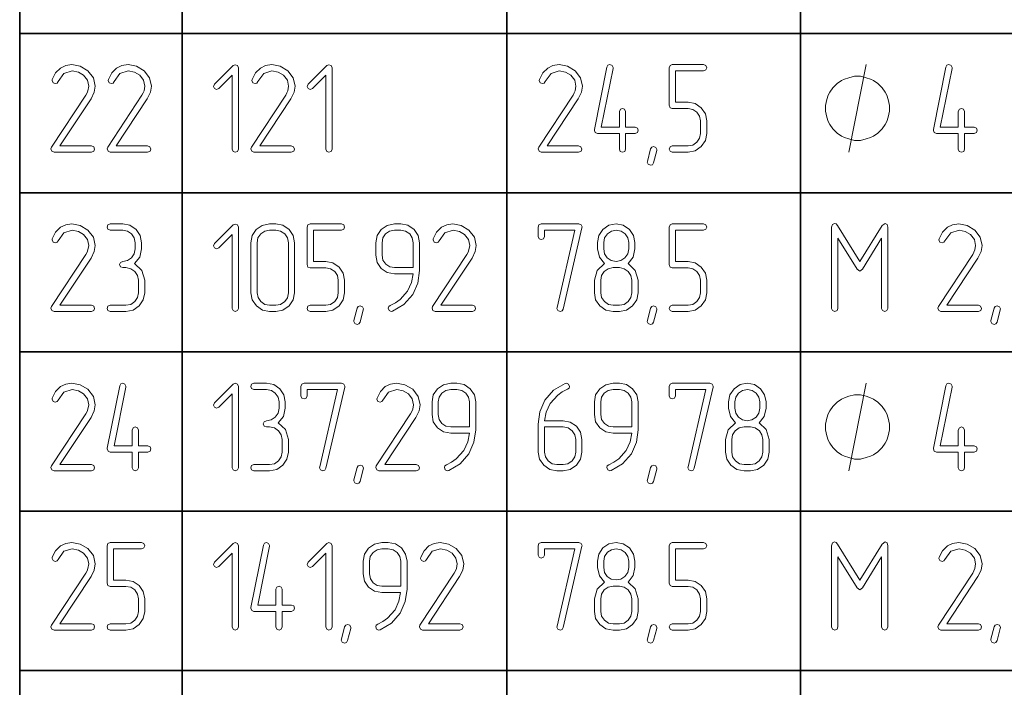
# Model space of a CAD drawing. Extents: x 0 to 594, y 0 to 420.
# Tile 22 of 33: x 305 to 345, y 215 to 241. Entities that reach past the tile are written whole.
import ezdxf

# ---------------------------------------------------------------- set-up
doc = ezdxf.new("R2010")
doc.units = 0

msp = doc.modelspace()

# ---------------------------------------------------------------- linework, layer by layer
at = {"color": 7, "lineweight": 35}
for p, q in [((305.262, 387.395), (305.262, 183.629)), ((311.755, 381.027), (311.755, 183.629)), ((324.741, 381.027), (324.741, 183.629)), ((336.474, 381.027), (336.474, 183.629)), ((305.262, 240.938), (384.725, 240.938)), ((305.262, 234.57), (384.725, 234.57)), ((305.262, 228.203), (384.725, 228.203)), ((305.262, 221.835), (384.725, 221.835)), ((305.262, 215.467), (384.725, 215.467))]:
    msp.add_line(p, q, dxfattribs=at)
at = {"color": 7, "lineweight": 13}
for points in [[(308.13, 236.191), (308.227, 236.232), (308.258, 236.314), (308.222, 236.406), (308.13, 236.442), (306.871, 236.442), (308.115, 238.325), (308.243, 238.586), (308.284, 238.831), (308.207, 239.164), (307.987, 239.445), (307.68, 239.629), (307.347, 239.691), (307.102, 239.655), (306.892, 239.553), (306.697, 239.363), (306.564, 239.097), (306.554, 239.051), (306.595, 238.964), (306.687, 238.928), (306.754, 238.954), (306.794, 239.01), (307.025, 239.338), (307.357, 239.435), (307.608, 239.389), (307.818, 239.261), (307.971, 239.061), (308.023, 238.831), (307.992, 238.647), (307.956, 238.56), (307.905, 238.463), (306.534, 236.385), (306.513, 236.324), (306.549, 236.232), (306.636, 236.191)], [(310.376, 236.191), (310.474, 236.232), (310.504, 236.314), (310.468, 236.406), (310.376, 236.442), (309.118, 236.442), (310.361, 238.325), (310.489, 238.586), (310.53, 238.831), (310.453, 239.164), (310.233, 239.445), (309.926, 239.629), (309.593, 239.691), (309.348, 239.655), (309.138, 239.553), (308.944, 239.363), (308.811, 239.097), (308.8, 239.051), (308.841, 238.964), (308.933, 238.928), (309, 238.954), (309.041, 239.01), (309.271, 239.338), (309.604, 239.435), (309.854, 239.389), (310.064, 239.261), (310.218, 239.061), (310.269, 238.831), (310.238, 238.647), (310.202, 238.56), (310.151, 238.463), (308.78, 236.385), (308.759, 236.324), (308.795, 236.232), (308.882, 236.191)], [(314.004, 236.314), (314.004, 239.563), (313.968, 239.655), (313.876, 239.686), (313.794, 239.65), (313.047, 238.903), (313.006, 238.816), (313.047, 238.729), (313.134, 238.688), (313.221, 238.729), (313.753, 239.266), (313.753, 236.314), (313.794, 236.222), (313.881, 236.191), (313.968, 236.222)], [(316.122, 236.191), (316.219, 236.232), (316.25, 236.314), (316.214, 236.406), (316.122, 236.442), (314.863, 236.442), (316.107, 238.325), (316.235, 238.586), (316.275, 238.831), (316.199, 239.164), (315.979, 239.445), (315.672, 239.629), (315.339, 239.691), (315.093, 239.655), (314.884, 239.553), (314.689, 239.363), (314.556, 239.097), (314.546, 239.051), (314.587, 238.964), (314.679, 238.928), (314.746, 238.954), (314.786, 239.01), (315.017, 239.338), (315.349, 239.435), (315.6, 239.389), (315.81, 239.261), (315.963, 239.061), (316.014, 238.831), (315.984, 238.647), (315.948, 238.56), (315.897, 238.463), (314.525, 236.385), (314.505, 236.324), (314.541, 236.232), (314.628, 236.191)], [(317.749, 236.314), (317.749, 239.563), (317.713, 239.655), (317.621, 239.686), (317.539, 239.65), (316.792, 238.903), (316.751, 238.816), (316.792, 238.729), (316.879, 238.688), (316.966, 238.729), (317.498, 239.266), (317.498, 236.314), (317.539, 236.222), (317.626, 236.191), (317.713, 236.222)], [(327.609, 236.191), (327.706, 236.232), (327.737, 236.314), (327.701, 236.406), (327.609, 236.442), (326.35, 236.442), (327.593, 238.325), (327.721, 238.586), (327.762, 238.831), (327.686, 239.164), (327.466, 239.445), (327.159, 239.629), (326.826, 239.691), (326.58, 239.655), (326.371, 239.553), (326.176, 239.363), (326.043, 239.097), (326.033, 239.051), (326.074, 238.964), (326.166, 238.928), (326.232, 238.954), (326.273, 239.01), (326.504, 239.338), (326.836, 239.435), (327.087, 239.389), (327.297, 239.261), (327.45, 239.061), (327.501, 238.831), (327.471, 238.647), (327.435, 238.56), (327.384, 238.463), (326.012, 236.385), (325.992, 236.324), (326.028, 236.232), (326.115, 236.191)], [(329.487, 237.189), (329.487, 237.818), (329.446, 237.91), (329.364, 237.941), (329.277, 237.905), (329.236, 237.818), (329.236, 237.189), (328.515, 237.189), (328.985, 239.537), (328.985, 239.568), (328.949, 239.655), (328.857, 239.691), (328.781, 239.665), (328.74, 239.588), (328.238, 237.091), (328.238, 237.061), (328.274, 236.974), (328.361, 236.938), (329.236, 236.938), (329.236, 236.314), (329.272, 236.222), (329.364, 236.191), (329.451, 236.222), (329.487, 236.314), (329.487, 236.938), (329.865, 236.938), (329.957, 236.979), (329.988, 237.066), (329.957, 237.153), (329.865, 237.189)], [(332.731, 236.938), (332.731, 237.439), (332.675, 237.726), (332.511, 237.966), (332.265, 238.13), (331.984, 238.186), (331.482, 238.186), (331.482, 239.44), (332.603, 239.44), (332.7, 239.481), (332.731, 239.563), (332.695, 239.65), (332.603, 239.691), (331.354, 239.691), (331.262, 239.655), (331.232, 239.563), (331.232, 238.064), (331.262, 237.966), (331.354, 237.936), (331.984, 237.936), (332.173, 237.9), (332.337, 237.792), (332.444, 237.629), (332.48, 237.439), (332.48, 236.938), (332.444, 236.743), (332.337, 236.585), (332.173, 236.472), (331.984, 236.442), (331.354, 236.442), (331.262, 236.401), (331.232, 236.314), (331.262, 236.227), (331.354, 236.191), (331.984, 236.191), (332.265, 236.242), (332.511, 236.411), (332.675, 236.651)], [(343.039, 237.189), (343.039, 237.818), (342.998, 237.91), (342.916, 237.941), (342.829, 237.905), (342.788, 237.818), (342.788, 237.189), (342.067, 237.189), (342.537, 239.537), (342.537, 239.568), (342.501, 239.655), (342.409, 239.691), (342.333, 239.665), (342.292, 239.588), (341.79, 237.091), (341.79, 237.061), (341.826, 236.974), (341.913, 236.938), (342.788, 236.938), (342.788, 236.314), (342.824, 236.222), (342.916, 236.191), (343.003, 236.222), (343.039, 236.314), (343.039, 236.938), (343.417, 236.938), (343.51, 236.979), (343.54, 237.066), (343.51, 237.153), (343.417, 237.189)], [(340.04, 237.941), (340.04, 238.057), (339.982, 238.291), (339.924, 238.466), (339.865, 238.582), (339.749, 238.757), (339.574, 238.932), (339.399, 239.049), (339.282, 239.107), (339.107, 239.166), (338.874, 239.224), (338.757, 239.224), (338.64, 239.224), (338.407, 239.166), (338.232, 239.107), (338.115, 239.049), (337.94, 238.932), (337.765, 238.757), (337.649, 238.582), (337.59, 238.466), (337.532, 238.291), (337.474, 238.057), (337.474, 237.941), (337.474, 237.824), (337.532, 237.591), (337.59, 237.416), (337.649, 237.299), (337.765, 237.124), (337.94, 236.949), (338.115, 236.832), (338.232, 236.774), (338.407, 236.716), (338.64, 236.657), (338.757, 236.657), (338.874, 236.657), (339.107, 236.716), (339.282, 236.774), (339.399, 236.832), (339.574, 236.949), (339.749, 237.124), (339.865, 237.299), (339.924, 237.416), (339.982, 237.591), (340.04, 237.824)], [(330.73, 236.257), (330.602, 235.766), (330.556, 235.689), (330.485, 235.664), (330.392, 235.705), (330.352, 235.787), (330.357, 235.822), (330.485, 236.319), (330.531, 236.39), (330.602, 236.416), (330.694, 236.38), (330.735, 236.298)], [(308.13, 229.823), (308.227, 229.864), (308.258, 229.946), (308.222, 230.038), (308.13, 230.074), (306.871, 230.074), (308.115, 231.957), (308.243, 232.218), (308.284, 232.463), (308.207, 232.796), (307.987, 233.078), (307.68, 233.262), (307.347, 233.323), (307.102, 233.287), (306.892, 233.185), (306.697, 232.996), (306.564, 232.73), (306.554, 232.684), (306.595, 232.597), (306.687, 232.561), (306.754, 232.586), (306.794, 232.643), (307.025, 232.97), (307.357, 233.067), (307.608, 233.021), (307.818, 232.893), (307.971, 232.694), (308.023, 232.463), (307.992, 232.279), (307.956, 232.192), (307.905, 232.095), (306.534, 230.018), (306.513, 229.956), (306.549, 229.864), (306.636, 229.823)], [(309.854, 231.737), (310.059, 231.998), (310.131, 232.32), (310.131, 232.571), (310.074, 232.857), (309.916, 233.103), (309.67, 233.267), (309.384, 233.323), (308.882, 233.323), (308.79, 233.282), (308.759, 233.195), (308.79, 233.108), (308.882, 233.072), (309.384, 233.072), (309.578, 233.031), (309.737, 232.924), (309.844, 232.76), (309.885, 232.571), (309.885, 232.32), (309.844, 232.126), (309.737, 231.967), (309.573, 231.855), (309.384, 231.824), (309.292, 231.783), (309.256, 231.696), (309.292, 231.609), (309.384, 231.573), (309.506, 231.573), (309.701, 231.532), (309.865, 231.425), (309.972, 231.261), (310.008, 231.072), (310.008, 230.57), (309.972, 230.376), (309.865, 230.217), (309.701, 230.105), (309.506, 230.074), (308.882, 230.074), (308.79, 230.033), (308.759, 229.946), (308.79, 229.859), (308.882, 229.823), (309.506, 229.823), (309.793, 229.874), (310.039, 230.043), (310.202, 230.284), (310.259, 230.57), (310.259, 231.072), (310.141, 231.466)], [(314.004, 229.946), (314.004, 233.195), (313.968, 233.287), (313.876, 233.318), (313.794, 233.282), (313.047, 232.535), (313.006, 232.448), (313.047, 232.361), (313.134, 232.32), (313.221, 232.361), (313.753, 232.898), (313.753, 229.946), (313.794, 229.854), (313.881, 229.823), (313.968, 229.854)], [(316.255, 230.57), (316.255, 232.571), (316.199, 232.857), (316.035, 233.103), (315.789, 233.267), (315.503, 233.323), (315.252, 233.323), (314.96, 233.262), (314.72, 233.098), (314.556, 232.852), (314.505, 232.571), (314.505, 230.57), (314.556, 230.284), (314.725, 230.043), (314.966, 229.874), (315.252, 229.823), (315.503, 229.823), (315.789, 229.874), (316.035, 230.043), (316.199, 230.284)], [(316.004, 230.57), (315.968, 230.371), (315.856, 230.217), (315.692, 230.105), (315.503, 230.074), (315.252, 230.074), (315.063, 230.105), (314.904, 230.217), (314.792, 230.376), (314.756, 230.57), (314.756, 232.571), (314.786, 232.76), (314.899, 232.924), (315.058, 233.031), (315.252, 233.072), (315.503, 233.072), (315.692, 233.031), (315.856, 232.924), (315.968, 232.76), (316.004, 232.571)], [(318.251, 230.57), (318.251, 231.072), (318.194, 231.358), (318.031, 231.599), (317.785, 231.762), (317.504, 231.819), (317.002, 231.819), (317.002, 233.072), (318.123, 233.072), (318.22, 233.113), (318.251, 233.195), (318.215, 233.282), (318.123, 233.323), (316.874, 233.323), (316.782, 233.287), (316.751, 233.195), (316.751, 231.696), (316.782, 231.599), (316.874, 231.568), (317.504, 231.568), (317.693, 231.532), (317.857, 231.425), (317.964, 231.261), (318, 231.072), (318, 230.57), (317.964, 230.376), (317.857, 230.217), (317.693, 230.105), (317.504, 230.074), (316.874, 230.074), (316.782, 230.033), (316.751, 229.946), (316.782, 229.859), (316.874, 229.823), (317.504, 229.823), (317.785, 229.874), (318.031, 230.043), (318.194, 230.284)], [(321.249, 231.461), (321.249, 232.571), (321.193, 232.863), (321.029, 233.103), (320.784, 233.267), (320.497, 233.323), (320.246, 233.323), (319.955, 233.262), (319.714, 233.098), (319.55, 232.852), (319.499, 232.571), (319.499, 232.069), (319.55, 231.778), (319.714, 231.537), (319.955, 231.374), (320.246, 231.322), (320.993, 231.322), (320.927, 230.974), (320.768, 230.637), (320.471, 230.294), (320.282, 230.161), (320.077, 230.064), (320.016, 230.018), (319.996, 229.951), (320.031, 229.859), (320.113, 229.823), (320.169, 229.828), (320.625, 230.099), (320.978, 230.504), (321.178, 230.959)], [(320.998, 231.573), (320.246, 231.573), (320.057, 231.604), (319.898, 231.716), (319.786, 231.875), (319.75, 232.069), (319.75, 232.571), (319.781, 232.76), (319.893, 232.924), (320.052, 233.031), (320.246, 233.072), (320.497, 233.072), (320.691, 233.031), (320.855, 232.924), (320.957, 232.76), (320.998, 232.571)], [(323.362, 229.823), (323.46, 229.864), (323.49, 229.946), (323.455, 230.038), (323.362, 230.074), (322.104, 230.074), (323.347, 231.957), (323.475, 232.218), (323.516, 232.463), (323.439, 232.796), (323.219, 233.078), (322.912, 233.262), (322.58, 233.323), (322.334, 233.287), (322.124, 233.185), (321.93, 232.996), (321.797, 232.73), (321.786, 232.684), (321.827, 232.597), (321.919, 232.561), (321.986, 232.586), (322.027, 232.643), (322.257, 232.97), (322.59, 233.067), (322.841, 233.021), (323.05, 232.893), (323.204, 232.694), (323.255, 232.463), (323.224, 232.279), (323.188, 232.192), (323.137, 232.095), (321.766, 230.018), (321.746, 229.956), (321.781, 229.864), (321.868, 229.823)], [(327.742, 233.17), (327.747, 233.205), (327.711, 233.287), (327.619, 233.323), (326.115, 233.323), (326.023, 233.287), (325.992, 233.195), (325.992, 232.822), (326.028, 232.73), (326.115, 232.699), (326.207, 232.73), (326.243, 232.822), (326.243, 233.072), (327.46, 233.072), (326.744, 229.977), (326.739, 229.941), (326.78, 229.854), (326.867, 229.823), (326.944, 229.849), (326.99, 229.92)], [(329.988, 230.57), (329.988, 231.072), (329.871, 231.466), (329.584, 231.737), (329.789, 231.998), (329.86, 232.32), (329.86, 232.576), (329.804, 232.863), (329.64, 233.103), (329.395, 233.267), (329.108, 233.323), (328.822, 233.267), (328.581, 233.103), (328.412, 232.857), (328.361, 232.576), (328.361, 232.32), (328.438, 231.993), (328.637, 231.737), (328.346, 231.461), (328.238, 231.072), (328.238, 230.57), (328.289, 230.284), (328.458, 230.043), (328.699, 229.874), (328.985, 229.823), (329.236, 229.823), (329.523, 229.874), (329.768, 230.043), (329.932, 230.284)], [(329.61, 232.32), (329.574, 232.121), (329.461, 231.962), (329.297, 231.855), (329.108, 231.824), (328.914, 231.855), (328.755, 231.967), (328.648, 232.126), (328.612, 232.32), (328.612, 232.576), (328.648, 232.765), (328.76, 232.929), (328.919, 233.031), (329.113, 233.072), (329.303, 233.031), (329.466, 232.924), (329.574, 232.765), (329.61, 232.576)], [(332.731, 230.57), (332.731, 231.072), (332.675, 231.358), (332.511, 231.599), (332.265, 231.762), (331.984, 231.819), (331.482, 231.819), (331.482, 233.072), (332.603, 233.072), (332.7, 233.113), (332.731, 233.195), (332.695, 233.282), (332.603, 233.323), (331.354, 233.323), (331.262, 233.287), (331.232, 233.195), (331.232, 231.696), (331.262, 231.599), (331.354, 231.568), (331.984, 231.568), (332.173, 231.532), (332.337, 231.425), (332.444, 231.261), (332.48, 231.072), (332.48, 230.57), (332.444, 230.376), (332.337, 230.217), (332.173, 230.105), (331.984, 230.074), (331.354, 230.074), (331.262, 230.033), (331.232, 229.946), (331.262, 229.859), (331.354, 229.823), (331.984, 229.823), (332.265, 229.874), (332.511, 230.043), (332.675, 230.284)], [(339.971, 229.946), (339.971, 233.195), (339.94, 233.303), (339.858, 233.344), (339.74, 233.262), (338.845, 231.814), (337.955, 233.262), (337.898, 233.323), (337.837, 233.344), (337.755, 233.303), (337.724, 233.195), (337.724, 229.946), (337.76, 229.854), (337.847, 229.823), (337.939, 229.854), (337.975, 229.946), (337.975, 232.75), (338.737, 231.507), (338.845, 231.43), (338.952, 231.507), (339.72, 232.755), (339.72, 229.946), (339.761, 229.854), (339.848, 229.823), (339.935, 229.854)], [(343.588, 229.823), (343.686, 229.864), (343.716, 229.946), (343.68, 230.038), (343.588, 230.074), (342.33, 230.074), (343.573, 231.957), (343.701, 232.218), (343.742, 232.463), (343.665, 232.796), (343.445, 233.078), (343.138, 233.262), (342.805, 233.323), (342.56, 233.287), (342.35, 233.185), (342.156, 232.996), (342.023, 232.73), (342.012, 232.684), (342.053, 232.597), (342.145, 232.561), (342.212, 232.586), (342.253, 232.643), (342.483, 232.97), (342.816, 233.067), (343.066, 233.021), (343.276, 232.893), (343.43, 232.694), (343.481, 232.463), (343.45, 232.279), (343.414, 232.192), (343.363, 232.095), (341.992, 230.018), (341.971, 229.956), (342.007, 229.864), (342.094, 229.823)], [(329.737, 230.57), (329.697, 230.376), (329.589, 230.217), (329.425, 230.105), (329.236, 230.074), (328.985, 230.074), (328.796, 230.105), (328.637, 230.217), (328.525, 230.376), (328.489, 230.57), (328.489, 231.072), (328.52, 231.261), (328.632, 231.425), (328.791, 231.532), (328.985, 231.573), (329.236, 231.573), (329.43, 231.532), (329.594, 231.425), (329.697, 231.261), (329.737, 231.072)], [(318.998, 229.89), (318.87, 229.398), (318.824, 229.322), (318.752, 229.296), (318.66, 229.337), (318.619, 229.419), (318.624, 229.455), (318.752, 229.951), (318.798, 230.023), (318.87, 230.048), (318.962, 230.012), (319.003, 229.931)], [(330.73, 229.89), (330.602, 229.398), (330.556, 229.322), (330.485, 229.296), (330.392, 229.337), (330.352, 229.419), (330.357, 229.455), (330.485, 229.951), (330.531, 230.023), (330.602, 230.048), (330.694, 230.012), (330.735, 229.931)], [(344.463, 229.89), (344.335, 229.398), (344.289, 229.322), (344.218, 229.296), (344.126, 229.337), (344.085, 229.419), (344.09, 229.455), (344.218, 229.951), (344.264, 230.023), (344.335, 230.048), (344.428, 230.012), (344.468, 229.931)], [(308.13, 223.455), (308.227, 223.496), (308.258, 223.578), (308.222, 223.67), (308.13, 223.706), (306.871, 223.706), (308.115, 225.589), (308.243, 225.85), (308.284, 226.096), (308.207, 226.428), (307.987, 226.71), (307.68, 226.894), (307.347, 226.955), (307.102, 226.92), (306.892, 226.817), (306.697, 226.628), (306.564, 226.362), (306.554, 226.316), (306.595, 226.229), (306.687, 226.193), (306.754, 226.219), (306.794, 226.275), (307.025, 226.602), (307.357, 226.7), (307.608, 226.654), (307.818, 226.526), (307.971, 226.326), (308.023, 226.096), (307.992, 225.912), (307.956, 225.825), (307.905, 225.727), (306.534, 223.65), (306.513, 223.588), (306.549, 223.496), (306.636, 223.455)], [(310.008, 224.453), (310.008, 225.083), (309.967, 225.175), (309.885, 225.205), (309.798, 225.17), (309.757, 225.083), (309.757, 224.453), (309.036, 224.453), (309.506, 226.802), (309.506, 226.833), (309.471, 226.92), (309.379, 226.955), (309.302, 226.93), (309.261, 226.853), (308.759, 224.356), (308.759, 224.325), (308.795, 224.238), (308.882, 224.203), (309.757, 224.203), (309.757, 223.578), (309.793, 223.486), (309.885, 223.455), (309.972, 223.486), (310.008, 223.578), (310.008, 224.203), (310.387, 224.203), (310.479, 224.243), (310.509, 224.33), (310.479, 224.417), (310.387, 224.453)], [(314.004, 223.578), (314.004, 226.828), (313.968, 226.92), (313.876, 226.95), (313.794, 226.915), (313.047, 226.167), (313.006, 226.08), (313.047, 225.993), (313.134, 225.953), (313.221, 225.993), (313.753, 226.531), (313.753, 223.578), (313.794, 223.486), (313.881, 223.455), (313.968, 223.486)], [(315.6, 225.369), (315.805, 225.63), (315.876, 225.953), (315.876, 226.203), (315.82, 226.49), (315.661, 226.735), (315.416, 226.899), (315.129, 226.955), (314.628, 226.955), (314.536, 226.915), (314.505, 226.828), (314.536, 226.741), (314.628, 226.705), (315.129, 226.705), (315.324, 226.664), (315.482, 226.556), (315.59, 226.393), (315.631, 226.203), (315.631, 225.953), (315.59, 225.758), (315.482, 225.599), (315.319, 225.487), (315.129, 225.456), (315.037, 225.415), (315.001, 225.328), (315.037, 225.241), (315.129, 225.205), (315.252, 225.205), (315.447, 225.165), (315.61, 225.057), (315.718, 224.893), (315.754, 224.704), (315.754, 224.203), (315.718, 224.008), (315.61, 223.849), (315.447, 223.737), (315.252, 223.706), (314.628, 223.706), (314.536, 223.665), (314.505, 223.578), (314.536, 223.491), (314.628, 223.455), (315.252, 223.455), (315.539, 223.507), (315.784, 223.675), (315.948, 223.916), (316.004, 224.203), (316.004, 224.704), (315.887, 225.098)], [(318.256, 226.802), (318.261, 226.838), (318.225, 226.92), (318.133, 226.955), (316.629, 226.955), (316.536, 226.92), (316.506, 226.828), (316.506, 226.454), (316.542, 226.362), (316.629, 226.331), (316.721, 226.362), (316.756, 226.454), (316.756, 226.705), (317.974, 226.705), (317.258, 223.609), (317.253, 223.573), (317.294, 223.486), (317.381, 223.455), (317.457, 223.481), (317.504, 223.553)], [(321.116, 223.455), (321.213, 223.496), (321.244, 223.578), (321.208, 223.67), (321.116, 223.706), (319.857, 223.706), (321.101, 225.589), (321.229, 225.85), (321.27, 226.096), (321.193, 226.428), (320.973, 226.71), (320.666, 226.894), (320.333, 226.955), (320.088, 226.92), (319.878, 226.817), (319.683, 226.628), (319.55, 226.362), (319.54, 226.316), (319.581, 226.229), (319.673, 226.193), (319.74, 226.219), (319.781, 226.275), (320.011, 226.602), (320.343, 226.7), (320.594, 226.654), (320.804, 226.526), (320.957, 226.326), (321.009, 226.096), (320.978, 225.912), (320.942, 225.825), (320.891, 225.727), (319.52, 223.65), (319.499, 223.588), (319.535, 223.496), (319.622, 223.455)], [(323.496, 225.093), (323.496, 226.203), (323.439, 226.495), (323.275, 226.735), (323.03, 226.899), (322.743, 226.955), (322.493, 226.955), (322.201, 226.894), (321.96, 226.73), (321.797, 226.485), (321.746, 226.203), (321.746, 225.702), (321.797, 225.41), (321.96, 225.17), (322.201, 225.006), (322.493, 224.955), (323.24, 224.955), (323.173, 224.607), (323.014, 224.269), (322.718, 223.926), (322.528, 223.793), (322.324, 223.696), (322.262, 223.65), (322.242, 223.583), (322.278, 223.491), (322.36, 223.455), (322.416, 223.461), (322.871, 223.732), (323.224, 224.136), (323.424, 224.591)], [(325.992, 225.318), (325.992, 224.203), (326.043, 223.916), (326.212, 223.675), (326.452, 223.507), (326.739, 223.455), (326.99, 223.455), (327.276, 223.507), (327.522, 223.675), (327.686, 223.916), (327.742, 224.203), (327.742, 224.704), (327.686, 224.991), (327.522, 225.236), (327.276, 225.4), (326.99, 225.456), (326.248, 225.456), (326.314, 225.799), (326.473, 226.137), (326.77, 226.48), (326.954, 226.613), (327.159, 226.71), (327.225, 226.761), (327.24, 226.828), (327.205, 226.915), (327.123, 226.955), (327.072, 226.945), (326.606, 226.674), (326.258, 226.27), (326.053, 225.814)], [(329.988, 225.093), (329.988, 226.203), (329.932, 226.495), (329.768, 226.735), (329.523, 226.899), (329.236, 226.955), (328.985, 226.955), (328.694, 226.894), (328.453, 226.73), (328.289, 226.485), (328.238, 226.203), (328.238, 225.702), (328.289, 225.41), (328.453, 225.17), (328.694, 225.006), (328.985, 224.955), (329.732, 224.955), (329.666, 224.607), (329.507, 224.269), (329.21, 223.926), (329.021, 223.793), (328.816, 223.696), (328.755, 223.65), (328.735, 223.583), (328.77, 223.491), (328.852, 223.455), (328.909, 223.461), (329.364, 223.732), (329.717, 224.136), (329.917, 224.591)], [(332.982, 226.802), (332.987, 226.838), (332.951, 226.92), (332.859, 226.955), (331.354, 226.955), (331.262, 226.92), (331.232, 226.828), (331.232, 226.454), (331.267, 226.362), (331.354, 226.331), (331.447, 226.362), (331.482, 226.454), (331.482, 226.705), (332.7, 226.705), (331.984, 223.609), (331.979, 223.573), (332.02, 223.486), (332.107, 223.455), (332.183, 223.481), (332.229, 223.553)], [(335.228, 224.203), (335.228, 224.704), (335.11, 225.098), (334.824, 225.369), (335.028, 225.63), (335.1, 225.953), (335.1, 226.208), (335.044, 226.495), (334.88, 226.735), (334.634, 226.899), (334.348, 226.955), (334.061, 226.899), (333.821, 226.735), (333.652, 226.49), (333.601, 226.208), (333.601, 225.953), (333.678, 225.625), (333.877, 225.369), (333.585, 225.093), (333.478, 224.704), (333.478, 224.203), (333.529, 223.916), (333.698, 223.675), (333.938, 223.507), (334.225, 223.455), (334.476, 223.455), (334.762, 223.507), (335.008, 223.675), (335.172, 223.916)], [(343.039, 224.453), (343.039, 225.083), (342.998, 225.175), (342.916, 225.205), (342.829, 225.17), (342.788, 225.083), (342.788, 224.453), (342.067, 224.453), (342.537, 226.802), (342.537, 226.833), (342.501, 226.92), (342.409, 226.955), (342.333, 226.93), (342.292, 226.853), (341.79, 224.356), (341.79, 224.325), (341.826, 224.238), (341.913, 224.203), (342.788, 224.203), (342.788, 223.578), (342.824, 223.486), (342.916, 223.455), (343.003, 223.486), (343.039, 223.578), (343.039, 224.203), (343.417, 224.203), (343.51, 224.243), (343.54, 224.33), (343.51, 224.417), (343.417, 224.453)], [(323.245, 225.205), (322.493, 225.205), (322.303, 225.236), (322.145, 225.349), (322.032, 225.507), (321.996, 225.702), (321.996, 226.203), (322.027, 226.393), (322.139, 226.556), (322.298, 226.664), (322.493, 226.705), (322.743, 226.705), (322.938, 226.664), (323.102, 226.556), (323.204, 226.393), (323.245, 226.203)], [(329.737, 225.205), (328.985, 225.205), (328.796, 225.236), (328.637, 225.349), (328.525, 225.507), (328.489, 225.702), (328.489, 226.203), (328.52, 226.393), (328.632, 226.556), (328.791, 226.664), (328.985, 226.705), (329.236, 226.705), (329.43, 226.664), (329.594, 226.556), (329.697, 226.393), (329.737, 226.203)], [(334.849, 225.953), (334.813, 225.753), (334.701, 225.594), (334.537, 225.487), (334.348, 225.456), (334.153, 225.487), (333.995, 225.599), (333.887, 225.758), (333.852, 225.953), (333.852, 226.208), (333.887, 226.398), (334, 226.561), (334.159, 226.664), (334.353, 226.705), (334.542, 226.664), (334.706, 226.556), (334.813, 226.398), (334.849, 226.208)], [(340.04, 225.205), (340.04, 225.322), (339.982, 225.555), (339.924, 225.73), (339.865, 225.847), (339.749, 226.022), (339.574, 226.197), (339.399, 226.314), (339.282, 226.372), (339.107, 226.43), (338.874, 226.489), (338.757, 226.489), (338.64, 226.489), (338.407, 226.43), (338.232, 226.372), (338.115, 226.314), (337.94, 226.197), (337.765, 226.022), (337.649, 225.847), (337.59, 225.73), (337.532, 225.555), (337.474, 225.322), (337.474, 225.205), (337.474, 225.089), (337.532, 224.855), (337.59, 224.68), (337.649, 224.564), (337.765, 224.389), (337.94, 224.214), (338.115, 224.097), (338.232, 224.039), (338.407, 223.98), (338.64, 223.922), (338.757, 223.922), (338.874, 223.922), (339.107, 223.98), (339.282, 224.039), (339.399, 224.097), (339.574, 224.214), (339.749, 224.389), (339.865, 224.564), (339.924, 224.68), (339.982, 224.855), (340.04, 225.089)], [(326.243, 225.205), (326.99, 225.205), (327.184, 225.165), (327.348, 225.057), (327.45, 224.893), (327.491, 224.704), (327.491, 224.203), (327.45, 224.008), (327.343, 223.849), (327.179, 223.737), (326.99, 223.706), (326.739, 223.706), (326.55, 223.737), (326.391, 223.849), (326.278, 224.008), (326.243, 224.203)], [(334.977, 224.203), (334.936, 224.008), (334.829, 223.849), (334.665, 223.737), (334.476, 223.706), (334.225, 223.706), (334.036, 223.737), (333.877, 223.849), (333.765, 224.008), (333.729, 224.203), (333.729, 224.704), (333.759, 224.893), (333.872, 225.057), (334.031, 225.165), (334.225, 225.205), (334.476, 225.205), (334.67, 225.165), (334.834, 225.057), (334.936, 224.893), (334.977, 224.704)], [(318.998, 223.522), (318.87, 223.031), (318.824, 222.954), (318.752, 222.928), (318.66, 222.969), (318.619, 223.051), (318.624, 223.087), (318.752, 223.583), (318.798, 223.655), (318.87, 223.681), (318.962, 223.645), (319.003, 223.563)], [(330.73, 223.522), (330.602, 223.031), (330.556, 222.954), (330.485, 222.928), (330.392, 222.969), (330.352, 223.051), (330.357, 223.087), (330.485, 223.583), (330.531, 223.655), (330.602, 223.681), (330.694, 223.645), (330.735, 223.563)], [(308.13, 217.088), (308.227, 217.129), (308.258, 217.211), (308.222, 217.303), (308.13, 217.338), (306.871, 217.338), (308.115, 219.222), (308.243, 219.482), (308.284, 219.728), (308.207, 220.061), (307.987, 220.342), (307.68, 220.526), (307.347, 220.588), (307.102, 220.552), (306.892, 220.45), (306.697, 220.26), (306.564, 219.994), (306.554, 219.948), (306.595, 219.861), (306.687, 219.825), (306.754, 219.851), (306.794, 219.907), (307.025, 220.235), (307.357, 220.332), (307.608, 220.286), (307.818, 220.158), (307.971, 219.958), (308.023, 219.728), (307.992, 219.544), (307.956, 219.457), (307.905, 219.36), (306.534, 217.282), (306.513, 217.221), (306.549, 217.129), (306.636, 217.088)], [(310.259, 217.835), (310.259, 218.336), (310.202, 218.623), (310.039, 218.863), (309.793, 219.027), (309.512, 219.083), (309.01, 219.083), (309.01, 220.337), (310.131, 220.337), (310.228, 220.378), (310.259, 220.46), (310.223, 220.547), (310.131, 220.588), (308.882, 220.588), (308.79, 220.552), (308.759, 220.46), (308.759, 218.961), (308.79, 218.863), (308.882, 218.833), (309.512, 218.833), (309.701, 218.797), (309.865, 218.689), (309.972, 218.526), (310.008, 218.336), (310.008, 217.835), (309.972, 217.64), (309.865, 217.482), (309.701, 217.369), (309.512, 217.338), (308.882, 217.338), (308.79, 217.298), (308.759, 217.211), (308.79, 217.124), (308.882, 217.088), (309.512, 217.088), (309.793, 217.139), (310.039, 217.308), (310.202, 217.548)], [(314.004, 217.211), (314.004, 220.46), (313.968, 220.552), (313.876, 220.583), (313.794, 220.547), (313.047, 219.8), (313.006, 219.713), (313.047, 219.626), (313.134, 219.585), (313.221, 219.626), (313.753, 220.163), (313.753, 217.211), (313.794, 217.118), (313.881, 217.088), (313.968, 217.118)], [(315.754, 218.086), (315.754, 218.715), (315.713, 218.807), (315.631, 218.838), (315.544, 218.802), (315.503, 218.715), (315.503, 218.086), (314.781, 218.086), (315.252, 220.434), (315.252, 220.465), (315.216, 220.552), (315.124, 220.588), (315.047, 220.562), (315.006, 220.485), (314.505, 217.988), (314.505, 217.958), (314.541, 217.871), (314.628, 217.835), (315.503, 217.835), (315.503, 217.211), (315.539, 217.118), (315.631, 217.088), (315.718, 217.118), (315.754, 217.211), (315.754, 217.835), (316.132, 217.835), (316.224, 217.876), (316.255, 217.963), (316.224, 218.05), (316.132, 218.086)], [(317.749, 217.211), (317.749, 220.46), (317.713, 220.552), (317.621, 220.583), (317.539, 220.547), (316.792, 219.8), (316.751, 219.713), (316.792, 219.626), (316.879, 219.585), (316.966, 219.626), (317.498, 220.163), (317.498, 217.211), (317.539, 217.118), (317.626, 217.088), (317.713, 217.118)], [(320.748, 218.725), (320.748, 219.836), (320.691, 220.127), (320.528, 220.368), (320.282, 220.531), (319.996, 220.588), (319.745, 220.588), (319.453, 220.526), (319.213, 220.363), (319.049, 220.117), (318.998, 219.836), (318.998, 219.334), (319.049, 219.042), (319.213, 218.802), (319.453, 218.638), (319.745, 218.587), (320.492, 218.587), (320.425, 218.239), (320.267, 217.901), (319.97, 217.559), (319.781, 217.425), (319.576, 217.328), (319.514, 217.282), (319.494, 217.216), (319.53, 217.124), (319.612, 217.088), (319.668, 217.093), (320.123, 217.364), (320.477, 217.768), (320.676, 218.224)], [(322.861, 217.088), (322.958, 217.129), (322.989, 217.211), (322.953, 217.303), (322.861, 217.338), (321.602, 217.338), (322.846, 219.222), (322.974, 219.482), (323.014, 219.728), (322.938, 220.061), (322.718, 220.342), (322.411, 220.526), (322.078, 220.588), (321.832, 220.552), (321.623, 220.45), (321.428, 220.26), (321.295, 219.994), (321.285, 219.948), (321.326, 219.861), (321.418, 219.825), (321.485, 219.851), (321.525, 219.907), (321.756, 220.235), (322.088, 220.332), (322.339, 220.286), (322.549, 220.158), (322.702, 219.958), (322.754, 219.728), (322.723, 219.544), (322.687, 219.457), (322.636, 219.36), (321.264, 217.282), (321.244, 217.221), (321.28, 217.129), (321.367, 217.088)], [(327.742, 220.434), (327.747, 220.47), (327.711, 220.552), (327.619, 220.588), (326.115, 220.588), (326.023, 220.552), (325.992, 220.46), (325.992, 220.086), (326.028, 219.994), (326.115, 219.963), (326.207, 219.994), (326.243, 220.086), (326.243, 220.337), (327.46, 220.337), (326.744, 217.241), (326.739, 217.205), (326.78, 217.118), (326.867, 217.088), (326.944, 217.113), (326.99, 217.185)], [(329.988, 217.835), (329.988, 218.336), (329.871, 218.73), (329.584, 219.001), (329.789, 219.262), (329.86, 219.585), (329.86, 219.841), (329.804, 220.127), (329.64, 220.368), (329.395, 220.531), (329.108, 220.588), (328.822, 220.531), (328.581, 220.368), (328.412, 220.122), (328.361, 219.841), (328.361, 219.585), (328.438, 219.257), (328.637, 219.001), (328.346, 218.725), (328.238, 218.336), (328.238, 217.835), (328.289, 217.548), (328.458, 217.308), (328.699, 217.139), (328.985, 217.088), (329.236, 217.088), (329.523, 217.139), (329.768, 217.308), (329.932, 217.548)], [(332.731, 217.835), (332.731, 218.336), (332.675, 218.623), (332.511, 218.863), (332.265, 219.027), (331.984, 219.083), (331.482, 219.083), (331.482, 220.337), (332.603, 220.337), (332.7, 220.378), (332.731, 220.46), (332.695, 220.547), (332.603, 220.588), (331.354, 220.588), (331.262, 220.552), (331.232, 220.46), (331.232, 218.961), (331.262, 218.863), (331.354, 218.833), (331.984, 218.833), (332.173, 218.797), (332.337, 218.689), (332.444, 218.526), (332.48, 218.336), (332.48, 217.835), (332.444, 217.64), (332.337, 217.482), (332.173, 217.369), (331.984, 217.338), (331.354, 217.338), (331.262, 217.298), (331.232, 217.211), (331.262, 217.124), (331.354, 217.088), (331.984, 217.088), (332.265, 217.139), (332.511, 217.308), (332.675, 217.548)], [(339.971, 217.211), (339.971, 220.46), (339.94, 220.567), (339.858, 220.608), (339.74, 220.526), (338.845, 219.078), (337.955, 220.526), (337.898, 220.588), (337.837, 220.608), (337.755, 220.567), (337.724, 220.46), (337.724, 217.211), (337.76, 217.118), (337.847, 217.088), (337.939, 217.118), (337.975, 217.211), (337.975, 220.015), (338.737, 218.771), (338.845, 218.694), (338.952, 218.771), (339.72, 220.02), (339.72, 217.211), (339.761, 217.118), (339.848, 217.088), (339.935, 217.118)], [(343.588, 217.088), (343.686, 217.129), (343.716, 217.211), (343.68, 217.303), (343.588, 217.338), (342.33, 217.338), (343.573, 219.222), (343.701, 219.482), (343.742, 219.728), (343.665, 220.061), (343.445, 220.342), (343.138, 220.526), (342.805, 220.588), (342.56, 220.552), (342.35, 220.45), (342.156, 220.26), (342.023, 219.994), (342.012, 219.948), (342.053, 219.861), (342.145, 219.825), (342.212, 219.851), (342.253, 219.907), (342.483, 220.235), (342.816, 220.332), (343.066, 220.286), (343.276, 220.158), (343.43, 219.958), (343.481, 219.728), (343.45, 219.544), (343.414, 219.457), (343.363, 219.36), (341.992, 217.282), (341.971, 217.221), (342.007, 217.129), (342.094, 217.088)], [(320.497, 218.838), (319.745, 218.838), (319.555, 218.868), (319.397, 218.981), (319.284, 219.14), (319.248, 219.334), (319.248, 219.836), (319.279, 220.025), (319.392, 220.189), (319.55, 220.296), (319.745, 220.337), (319.996, 220.337), (320.19, 220.296), (320.354, 220.189), (320.456, 220.025), (320.497, 219.836)], [(329.61, 219.585), (329.574, 219.385), (329.461, 219.227), (329.297, 219.119), (329.108, 219.088), (328.914, 219.119), (328.755, 219.232), (328.648, 219.39), (328.612, 219.585), (328.612, 219.841), (328.648, 220.03), (328.76, 220.194), (328.919, 220.296), (329.113, 220.337), (329.303, 220.296), (329.466, 220.189), (329.574, 220.03), (329.61, 219.841)], [(329.737, 217.835), (329.697, 217.64), (329.589, 217.482), (329.425, 217.369), (329.236, 217.338), (328.985, 217.338), (328.796, 217.369), (328.637, 217.482), (328.525, 217.64), (328.489, 217.835), (328.489, 218.336), (328.52, 218.526), (328.632, 218.689), (328.791, 218.797), (328.985, 218.838), (329.236, 218.838), (329.43, 218.797), (329.594, 218.689), (329.697, 218.526), (329.737, 218.336)], [(318.496, 217.154), (318.368, 216.663), (318.322, 216.586), (318.251, 216.561), (318.159, 216.602), (318.118, 216.684), (318.123, 216.719), (318.251, 217.216), (318.297, 217.287), (318.368, 217.313), (318.46, 217.277), (318.501, 217.195)], [(330.73, 217.154), (330.602, 216.663), (330.556, 216.586), (330.485, 216.561), (330.392, 216.602), (330.352, 216.684), (330.357, 216.719), (330.485, 217.216), (330.531, 217.287), (330.602, 217.313), (330.694, 217.277), (330.735, 217.195)], [(344.463, 217.154), (344.335, 216.663), (344.289, 216.586), (344.218, 216.561), (344.126, 216.602), (344.085, 216.684), (344.09, 216.719), (344.218, 217.216), (344.264, 217.287), (344.335, 217.313), (344.428, 217.277), (344.468, 217.195)]]:
    msp.add_lwpolyline(points, close=True, dxfattribs=at)
for points in [[(338.407, 236.191), (339.107, 239.691)], [(338.407, 223.455), (339.107, 226.955)]]:
    msp.add_lwpolyline(points, dxfattribs=at)

doc.saveas('drawing.dxf')
